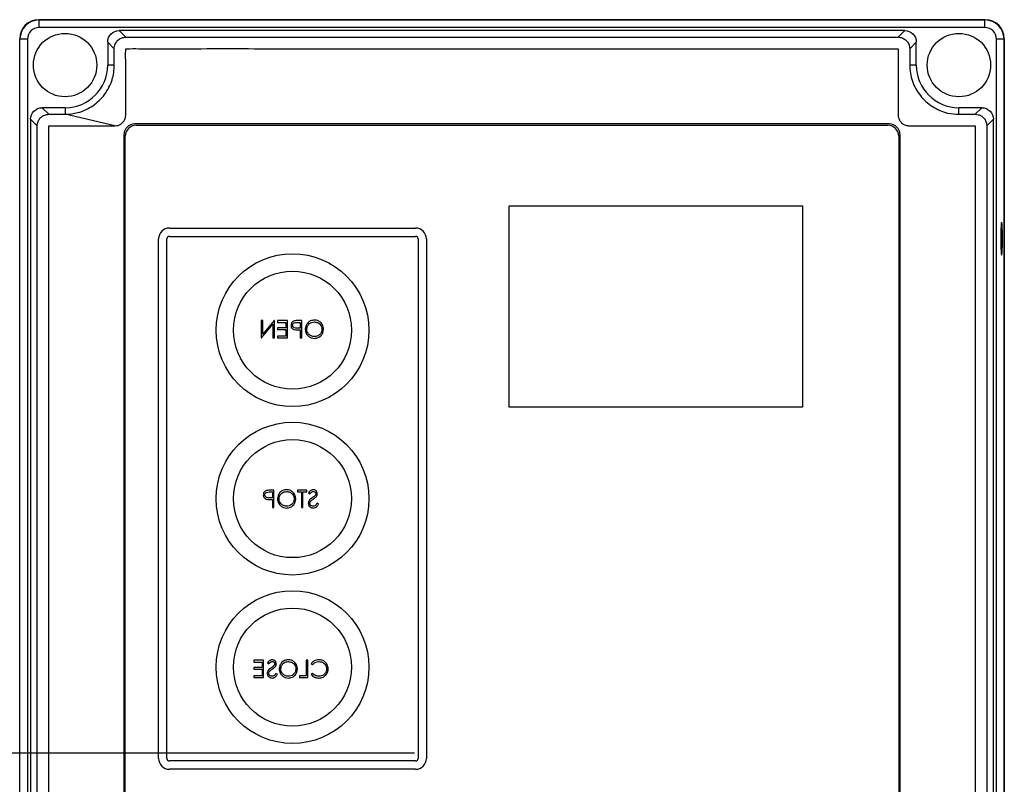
# Model space of a CAD drawing. Header units: inches. Extents: x 170 to 312, y 215 to 248.
# Tile 135 of 256: x 200.794 to 201.175, y 242.122 to 242.417. Entities that reach past the tile are written whole.
import ezdxf

# ---------------------------------------------------------------- set-up
doc = ezdxf.new("R2010")
doc.units = ezdxf.units.IN
doc.header["$LTSCALE"] = 0.25
doc.header["$MEASUREMENT"] = 0
doc.layers.add('ANNOTATIONS', color=1, linetype='Continuous')
doc.layers.add('STANDARD MOTOR LH', color=7, linetype='Continuous')

msp = doc.modelspace()

# ---------------------------------------------------------------- linework, layer by layer
at = {"layer": 'ANNOTATIONS'}
msp.add_line((200.94642, 242.13369), (199.89547, 242.13369), dxfattribs=at)
at = {"layer": 'STANDARD MOTOR LH'}
for p, q in [((201.16712, 242.41727), (200.80115, 242.41727)), ((200.80125, 242.41422), (200.80125, 242.41717)), ((200.80125, 242.41717), (201.16701, 242.41717)), ((201.16701, 242.41422), (201.16701, 242.41717)), ((201.16701, 242.41422), (200.80125, 242.41422)), ((200.83477, 242.4105), (200.83222, 242.41304)), ((201.13604, 242.41304), (200.83222, 242.41304)), ((201.13349, 242.4105), (201.13604, 242.41304)), ((200.7968, 242.40977), (200.79385, 242.40977)), ((200.79385, 241.88545), (200.79385, 242.40977)), ((200.7968, 242.40977), (200.7968, 241.88545)), ((200.83034, 242.40606), (200.82779, 242.40861)), ((200.82779, 242.40861), (200.82779, 242.39973)), ((200.83477, 242.4105), (201.13349, 242.4105)), ((201.13793, 242.40606), (201.14048, 242.40861)), ((201.14048, 242.39973), (201.14048, 242.40861)), ((201.17441, 242.40977), (201.17146, 242.40977)), ((201.17146, 241.88545), (201.17146, 242.40977)), ((201.17441, 242.40977), (201.17441, 241.88545)), ((201.17452, 241.88534), (201.17452, 242.40987)), ((200.83034, 242.39973), (200.83034, 242.40606)), ((201.13793, 242.40606), (201.13793, 242.39973)), ((200.83034, 242.39973), (200.82779, 242.39973)), ((201.14048, 242.39973), (201.13793, 242.39973)), ((200.80496, 242.38069), (200.80241, 242.38323)), ((200.8113, 242.38323), (200.80241, 242.38323)), ((200.8113, 242.38323), (200.8113, 242.38069)), ((201.15697, 242.38069), (201.15697, 242.38323)), ((201.16585, 242.38323), (201.15697, 242.38323)), ((201.1633, 242.38069), (201.16585, 242.38323)), ((200.80052, 242.37625), (200.79798, 242.3788)), ((200.79798, 242.3788), (200.79798, 241.91641)), ((200.80496, 242.38069), (200.8113, 242.38069)), ((200.83056, 242.37624), (200.8113, 242.38069)), ((201.15697, 242.38069), (201.1633, 242.38069)), ((201.16774, 242.37625), (201.17029, 242.3788)), ((201.17029, 241.91641), (201.17029, 242.3788)), ((200.80052, 241.91896), (200.80052, 242.37625)), ((201.13001, 242.377), (200.83825, 242.377)), ((200.83879, 242.37648), (201.12949, 242.37648)), ((201.16774, 242.37625), (201.16774, 241.91896)), ((200.83402, 242.37277), (200.83402, 241.92245)), ((200.83456, 241.92298), (200.83456, 242.37225)), ((201.13372, 242.37225), (201.13372, 241.92298)), ((201.13424, 241.92245), (201.13424, 242.37277)), ((200.98302, 242.2675), (200.98302, 242.34529)), ((200.98302, 242.34529), (201.09649, 242.34529)), ((201.09649, 242.34529), (201.09649, 242.2675)), ((200.85168, 242.33672), (200.94682, 242.33672)), ((200.84745, 242.13165), (200.84745, 242.33249)), ((200.85067, 242.13165), (200.85067, 242.33249)), ((200.85168, 242.3335), (200.94682, 242.3335)), ((200.94782, 242.33249), (200.94782, 242.13165)), ((200.95104, 242.33249), (200.95104, 242.13165)), ((200.88714, 242.30093), (200.88714, 242.29422)), ((200.88774, 242.30093), (200.88714, 242.30093)), ((200.88728, 242.29422), (200.8917, 242.29949)), ((200.88774, 242.29564), (200.88774, 242.30093)), ((200.89218, 242.30093), (200.88774, 242.29564)), ((200.8917, 242.29949), (200.8917, 242.29422)), ((200.8923, 242.30093), (200.89218, 242.30093)), ((200.8923, 242.29422), (200.8923, 242.30093)), ((200.89351, 242.30093), (200.89351, 242.30024)), ((200.89729, 242.30093), (200.89351, 242.30093)), ((200.89351, 242.30024), (200.89669, 242.30024)), ((200.89351, 242.29817), (200.89351, 242.29749)), ((200.89669, 242.29817), (200.89351, 242.29817)), ((200.89351, 242.29749), (200.89669, 242.29749)), ((200.89669, 242.30024), (200.89669, 242.29817)), ((200.89669, 242.29749), (200.89669, 242.2949)), ((200.89729, 242.29422), (200.89729, 242.30093)), ((200.90097, 242.30024), (200.9022, 242.30024)), ((200.9022, 242.298), (200.90102, 242.29799)), ((200.9028, 242.30093), (200.90148, 242.30093)), ((200.90172, 242.29731), (200.9022, 242.29731)), ((200.9022, 242.30024), (200.9022, 242.298)), ((200.9022, 242.29731), (200.9022, 242.29422)), ((200.9028, 242.29422), (200.9028, 242.30093)), ((200.88714, 242.29422), (200.88728, 242.29422)), ((200.8917, 242.29422), (200.8923, 242.29422)), ((200.89351, 242.2949), (200.89351, 242.29422)), ((200.89669, 242.2949), (200.89351, 242.2949)), ((200.89351, 242.29422), (200.89729, 242.29422)), ((200.9022, 242.29422), (200.9028, 242.29422)), ((201.09649, 242.2675), (200.98302, 242.2675)), ((200.89025, 242.23465), (200.89148, 242.23465)), ((200.89208, 242.23534), (200.89077, 242.23534)), ((200.89148, 242.23465), (200.89148, 242.23241)), ((200.89208, 242.22863), (200.89208, 242.23534)), ((200.9012, 242.23534), (200.9012, 242.23465)), ((200.90473, 242.23534), (200.9012, 242.23534)), ((200.9012, 242.23465), (200.90267, 242.23465)), ((200.90267, 242.23465), (200.90267, 242.22863)), ((200.90327, 242.23465), (200.90473, 242.23465)), ((200.90327, 242.22863), (200.90327, 242.23465)), ((200.90473, 242.23465), (200.90473, 242.23534)), ((200.90542, 242.23437), (200.90597, 242.23396)), ((200.89148, 242.23241), (200.8903, 242.2324)), ((200.891, 242.23172), (200.89148, 242.23172)), ((200.89148, 242.23172), (200.89148, 242.22863)), ((200.90929, 242.22992), (200.90873, 242.23026)), ((200.89148, 242.22863), (200.89208, 242.22863)), ((200.90267, 242.22863), (200.90327, 242.22863)), ((200.88429, 242.16958), (200.88429, 242.1689)), ((200.88808, 242.16958), (200.88429, 242.16958)), ((200.88429, 242.1689), (200.88748, 242.1689)), ((200.88748, 242.1689), (200.88748, 242.16683)), ((200.88808, 242.16287), (200.88808, 242.16958)), ((200.88954, 242.16862), (200.89009, 242.16821)), ((200.90452, 242.16958), (200.90452, 242.16356)), ((200.90512, 242.16958), (200.90452, 242.16958)), ((200.90512, 242.16287), (200.90512, 242.16958)), ((200.9065, 242.16835), (200.90702, 242.16795)), ((200.88429, 242.16683), (200.88429, 242.16614)), ((200.88748, 242.16683), (200.88429, 242.16683)), ((200.88429, 242.16614), (200.88748, 242.16614)), ((200.88748, 242.16614), (200.88748, 242.16356)), ((200.89342, 242.16417), (200.89285, 242.16451)), ((200.90702, 242.16451), (200.9065, 242.16411)), ((200.88429, 242.16356), (200.88429, 242.16287)), ((200.88748, 242.16356), (200.88429, 242.16356)), ((200.88429, 242.16287), (200.88808, 242.16287)), ((200.90194, 242.16356), (200.90194, 242.16287)), ((200.90452, 242.16356), (200.90194, 242.16356)), ((200.90194, 242.16287), (200.90512, 242.16287)), ((200.94682, 242.13064), (200.85168, 242.13064)), ((200.94682, 242.12742), (200.85168, 242.12742))]:
    msp.add_line(p, q, dxfattribs=at)
at = {"layer": 'STANDARD MOTOR LH', "flags": 128}
msp.add_lwpolyline([(201.17314, 242.3326), (201.17315, 242.33073), (201.17319, 242.32903), (201.17326, 242.32764), (201.17335, 242.3267), (201.17344, 242.32627), (201.17354, 242.32642), (201.17363, 242.32711), (201.17371, 242.32829), (201.17377, 242.32985), (201.1738, 242.33165), (201.1738, 242.33354), (201.17377, 242.33535), (201.17371, 242.33691), (201.17363, 242.33809), (201.17354, 242.33878), (201.17344, 242.33892), (201.17335, 242.3385), (201.17326, 242.33756), (201.17319, 242.33617), (201.17315, 242.33447), (201.17314, 242.3326)], dxfattribs=at)
at = {"layer": 'STANDARD MOTOR LH'}
for centre, radius in [((200.8113, 242.39973), 0.01226), ((201.15697, 242.39973), 0.01226), ((200.89925, 242.29722), 0.02954), ((200.89925, 242.29722), 0.02282), ((200.89925, 242.23207), 0.02954), ((200.89925, 242.23207), 0.02282), ((200.89925, 242.16692), 0.02954), ((200.89925, 242.16692), 0.02282)]:
    msp.add_circle(centre, radius, dxfattribs=at)
for centre, radius, start, end in [((200.80115, 242.40987), 0.0074, 90, 180), ((200.80125, 242.40977), 0.0074, 90, 180), ((201.16701, 242.40977), 0.0074, 0, 90), ((201.16712, 242.40987), 0.0074, 0, 90), ((200.80125, 242.40977), 0.00445, 90, 180), ((201.16701, 242.40977), 0.00445, 0, 90), ((200.8113, 242.39973), 0.01649, 270, 0), ((201.15697, 242.39973), 0.01649, 180, 270), ((200.83825, 242.37277), 0.00423, 90, 180), ((200.83879, 242.37225), 0.00423, 90, 180), ((201.12949, 242.37225), 0.00423, 0, 90), ((201.13001, 242.37277), 0.00423, 0, 90), ((200.85168, 242.33249), 0.00423, 90, 180), ((200.94682, 242.33249), 0.00423, 0, 90), ((200.85168, 242.33249), 0.00101, 90, 180), ((200.94682, 242.33249), 0.00101, 0, 90), ((200.85168, 242.13165), 0.00423, 180, 270), ((200.85168, 242.13165), 0.00101, 180, 270), ((200.94682, 242.13165), 0.00101, 270, 0), ((200.94682, 242.13165), 0.00423, 270, 0)]:
    msp.add_arc(centre, radius, start, end, dxfattribs=at)
at = {"layer": 'STANDARD MOTOR LH', "extrusion": (0, 0, -1)}
for centre, major_axis in [((200.83223, 242.4086), (-0.00315, 0.00315)), ((201.13603, 242.4086), (0.00315, 0.00315)), ((200.80242, 242.37879), (-0.00315, 0.00315)), ((201.16584, 242.37879), (0.00315, 0.00315))]:
    msp.add_ellipse(centre, major_axis=major_axis, ratio=0.997265, start_param=5.499157, end_param=7.067214, dxfattribs=at)
at = {"layer": 'STANDARD MOTOR LH'}
for points, knots in [([(200.83034, 242.40606), (200.83034, 242.40616), (200.83035, 242.40662), (200.83049, 242.40733), (200.83092, 242.40836), (200.83168, 242.40936), (200.83294, 242.41019), (200.83404, 242.41048), (200.83465, 242.41049), (200.83477, 242.4105)], [0, 0, 0, 0, 0.040002, 0.201218, 0.307255, 0.521394, 0.735576, 0.949847, 1, 1, 1, 1]), ([(201.13349, 242.4105), (201.134, 242.41045), (201.13463, 242.41039), (201.13543, 242.41006), (201.13619, 242.40964), (201.13711, 242.40878), (201.13762, 242.40778), (201.13783, 242.40703), (201.13789, 242.40666), (201.13792, 242.40636), (201.13793, 242.40621), (201.13793, 242.40614), (201.13793, 242.4061), (201.13793, 242.40607), (201.13793, 242.40606)], [0, 0, 0, 0, 0.21671, 0.26968, 0.375661, 0.589626, 0.803626, 0.852002, 0.92549, 0.962679, 0.981338, 0.99067, 0.995335, 1, 1, 1, 1]), ([(200.83056, 242.37624), (200.83097, 242.37627), (200.83179, 242.37634), (200.83276, 242.37681), (200.83345, 242.37736), (200.83392, 242.37787), (200.8343, 242.37846), (200.83458, 242.37909), (200.83491, 242.38044), (200.83474, 242.38253), (200.83479, 242.38482), (200.83478, 242.38711), (200.83478, 242.39213), (200.83494, 242.39855), (200.83463, 242.40402), (200.83479, 242.4059), (200.83481, 242.40594), (200.83484, 242.40598), (200.83488, 242.40602), (200.83501, 242.40607), (200.83552, 242.40601), (200.83751, 242.40611), (200.84556, 242.40594), (200.86538, 242.40613), (200.89594, 242.40602), (200.9448, 242.40606), (200.99368, 242.40604), (201.04254, 242.40605), (201.07309, 242.40604), (201.09752, 242.40605), (201.11279, 242.40604), (201.12348, 242.40606), (201.12883, 242.40603), (201.1315, 242.40607), (201.13274, 242.40601), (201.13324, 242.40607), (201.13337, 242.40603), (201.1334, 242.406), (201.13343, 242.40598), (201.13345, 242.40595), (201.13346, 242.40593), (201.13347, 242.4059), (201.13348, 242.40587), (201.13348, 242.40585), (201.13348, 242.40584), (201.13348, 242.40578), (201.13348, 242.40557), (201.13348, 242.40473), (201.13348, 242.40136), (201.13348, 242.39687), (201.13348, 242.39238), (201.13348, 242.38917), (201.13347, 242.38562), (201.13351, 242.3824), (201.13346, 242.38023), (201.13356, 242.37957), (201.13372, 242.37901), (201.13395, 242.37847), (201.13433, 242.37788), (201.13496, 242.37719), (201.13596, 242.37651), (201.13781, 242.3761), (201.14014, 242.37628), (201.14383, 242.37621), (201.1503, 242.37626), (201.15673, 242.37619), (201.16161, 242.37626), (201.1628, 242.37622), (201.16312, 242.37625), (201.1632, 242.3762), (201.16324, 242.37616), (201.16327, 242.37613), (201.16328, 242.37609), (201.16329, 242.37607), (201.16329, 242.37601), (201.16328, 242.37578), (201.1633, 242.37488), (201.16327, 242.37126), (201.16332, 242.35679), (201.16328, 242.33197), (201.16329, 242.29889), (201.16329, 242.25478), (201.16329, 242.21067), (201.16329, 242.15553), (201.16329, 242.11142), (201.16329, 242.06731), (201.16329, 242.03423), (201.16329, 242.00115), (201.16329, 241.97091), (201.16329, 241.94761), (201.16329, 241.93329), (201.16329, 241.92648), (201.16329, 241.92319), (201.16329, 241.92138), (201.16329, 241.92011), (201.16329, 241.91938), (201.16329, 241.91921), (201.16329, 241.91918), (201.16329, 241.91915), (201.16328, 241.91912), (201.16327, 241.91909), (201.16325, 241.91906), (201.16323, 241.91903), (201.16319, 241.91901), (201.16314, 241.91898), (201.163, 241.91897), (201.16247, 241.91899), (201.16031, 241.91896), (201.15664, 241.91899), (201.15172, 241.91898), (201.14542, 241.91898), (201.14074, 241.91898), (201.13771, 241.91898)], [0, 0, 0, 0, 0.0014139, 0.0028285, 0.003628, 0.0044276, 0.0052271, 0.0060166, 0.0068061, 0.0099861, 0.0131335, 0.0147072, 0.0178547, 0.0304445, 0.0367394, 0.0368189, 0.0368584, 0.0368978, 0.0369742, 0.0370474, 0.0373836, 0.0386983, 0.0439573, 0.064993, 0.1070645, 0.149136, 0.233279, 0.2753505, 0.317422, 0.3384578, 0.3594935, 0.3700114, 0.3752703, 0.3778998, 0.3792145, 0.3795432, 0.3796189, 0.3796564, 0.3796939, 0.3797305, 0.3797671, 0.3798017, 0.3798364, 0.3798536, 0.3798623, 0.3798968, 0.380035, 0.3805875, 0.3827979, 0.3916393, 0.3960599, 0.3982702, 0.4026909, 0.4082768, 0.4093564, 0.410162, 0.4105637, 0.4113624, 0.4121609, 0.4129595, 0.4145733, 0.4162145, 0.4193998, 0.4225767, 0.4289305, 0.441638, 0.4448149, 0.4456091, 0.4458081, 0.4458858, 0.4459241, 0.445994, 0.4460312, 0.4460497, 0.446087, 0.4462356, 0.4468289, 0.4492024, 0.4586961, 0.4966709, 0.5346456, 0.5726204, 0.6485701, 0.6865449, 0.7624945, 0.8004693, 0.8384441, 0.8764189, 0.9143937, 0.942565, 0.9566507, 0.9636935, 0.9660247, 0.9679779, 0.969931, 0.9704193, 0.970478, 0.9705073, 0.9705368, 0.9705774, 0.970618, 0.970654, 0.9706901, 0.9707261, 0.9707988, 0.9708766, 0.9712288, 0.9726377, 0.9782732, 0.9839087, 0.9895442, 1, 1, 1, 1]), ([(200.8113, 242.38069), (200.81296, 242.38081), (200.81569, 242.38101), (200.81926, 242.38235), (200.82206, 242.38391), (200.82455, 242.38593), (200.82667, 242.38834), (200.82836, 242.39107), (200.82951, 242.39393), (200.83021, 242.39683), (200.83029, 242.39875), (200.83034, 242.39973)], [0, 0, 0, 0, 0.165874, 0.273304, 0.380734, 0.486631, 0.594039, 0.701447, 0.807329, 0.902559, 1, 1, 1, 1]), ([(201.13793, 242.39973), (201.13798, 242.39867), (201.13808, 242.39656), (201.1389, 242.39347), (201.14019, 242.39053), (201.14196, 242.38786), (201.14415, 242.38553), (201.14668, 242.38359), (201.14952, 242.38211), (201.15296, 242.38095), (201.1555, 242.38078), (201.15697, 242.38069)], [0, 0, 0, 0, 0.105874, 0.211748, 0.319151, 0.426554, 0.532422, 0.638283, 0.745674, 0.853065, 1, 1, 1, 1]), ([(200.80052, 242.37625), (200.80053, 242.37631), (200.80053, 242.37662), (200.8006, 242.37717), (200.80088, 242.37812), (200.80153, 242.3792), (200.80241, 242.37993), (200.80318, 242.38033), (200.80371, 242.38052), (200.80435, 242.38066), (200.80475, 242.38068), (200.80496, 242.38069)], [0, 0, 0, 0, 0.026433, 0.132527, 0.2386061, 0.4528515, 0.6669657, 0.7197395, 0.8255599, 0.9119653, 1, 1, 1, 1]), ([(201.1633, 242.38069), (201.16368, 242.38066), (201.16455, 242.38059), (201.16582, 242.38), (201.16692, 242.37897), (201.16749, 242.37786), (201.16768, 242.37705), (201.16772, 242.37665), (201.16774, 242.37642), (201.16774, 242.37631), (201.16774, 242.37625)], [0, 0, 0, 0, 0.161214, 0.375723, 0.590198, 0.804349, 0.900983, 0.950339, 0.975147, 1, 1, 1, 1]), ([(201.13771, 241.91898), (201.13752, 241.91897), (201.13686, 241.91895), (201.13611, 241.9187), (201.1355, 241.91836), (201.13521, 241.91817), (201.13466, 241.91773), (201.1342, 241.91717), (201.13387, 241.91655), (201.1336, 241.9159), (201.13338, 241.91438), (201.13351, 241.91206), (201.13346, 241.90834), (201.13349, 241.90185), (201.13348, 241.89535), (201.13348, 241.8906), (201.13348, 241.88954), (201.13348, 241.88939), (201.13348, 241.88934), (201.13347, 241.8893), (201.13345, 241.88926), (201.13342, 241.88923), (201.13338, 241.88919), (201.13326, 241.88915), (201.13281, 241.8892), (201.13105, 241.88912), (201.12397, 241.88925), (201.1065, 241.8891), (201.06882, 241.88922), (201.02578, 241.88916), (200.98273, 241.88916), (200.93969, 241.8892), (200.89657, 241.88894), (200.85904, 241.88948), (200.84205, 241.88881), (200.83595, 241.88927), (200.83505, 241.88911), (200.83486, 241.88921), (200.83483, 241.88924), (200.83481, 241.88927), (200.83479, 241.88932), (200.83479, 241.88935), (200.83478, 241.88938), (200.83479, 241.88943), (200.83478, 241.88967), (200.83479, 241.89061), (200.83478, 241.89437), (200.83479, 241.89938), (200.83478, 241.90511), (200.83481, 241.90921), (200.83473, 241.9127), (200.83488, 241.91504), (200.83452, 241.91629), (200.8342, 241.91693), (200.83386, 241.9174), (200.83331, 241.91801), (200.83242, 241.91864), (200.83058, 241.91913), (200.82823, 241.91893), (200.82452, 241.91901), (200.82127, 241.91898), (200.8171, 241.91898), (200.81292, 241.91897), (200.80875, 241.919), (200.8062, 241.91897), (200.80546, 241.91899), (200.80516, 241.91897), (200.80508, 241.919), (200.80505, 241.91903), (200.80502, 241.91905), (200.805, 241.91908), (200.80498, 241.91912), (200.80498, 241.91915), (200.80497, 241.91922), (200.80498, 241.91945), (200.80497, 241.9204), (200.80499, 241.92419), (200.80496, 241.93935), (200.80498, 241.96533), (200.80497, 241.99998), (200.80498, 242.03462), (200.80497, 242.08081), (200.80497, 242.12701), (200.80497, 242.18475), (200.80497, 242.23094), (200.80497, 242.27136), (200.80497, 242.30023), (200.80497, 242.32541), (200.80497, 242.34874), (200.80497, 242.36249), (200.80497, 242.36903), (200.80497, 242.37218), (200.80497, 242.37391), (200.80498, 242.37512), (200.80497, 242.37582), (200.80498, 242.37599), (200.80497, 242.37603), (200.80498, 242.37607), (200.80499, 242.3761), (200.805, 242.37613), (200.80502, 242.37616), (200.80504, 242.37618), (200.80507, 242.37621), (200.80517, 242.37625), (200.80558, 242.37621), (200.80714, 242.37628), (200.81106, 242.3762), (200.8169, 242.37625), (200.8238, 242.37623), (200.82831, 242.37624), (200.83056, 242.37624)], [0, 0, 0, 0, 0.0006438, 0.0022568, 0.0026566, 0.0030564, 0.0034561, 0.0050764, 0.0054762, 0.005876, 0.0074963, 0.0106924, 0.0138877, 0.0202785, 0.0330599, 0.0362552, 0.0366546, 0.0367174, 0.0367489, 0.036828, 0.0368642, 0.0369004, 0.0369736, 0.0370461, 0.0373412, 0.0384994, 0.0431321, 0.0616629, 0.0987244, 0.1728474, 0.2099089, 0.2469704, 0.3210934, 0.358155, 0.3766857, 0.379002, 0.3795813, 0.3796586, 0.3796968, 0.3797334, 0.3798074, 0.379846, 0.3798556, 0.3798942, 0.3800483, 0.3806647, 0.3831304, 0.392993, 0.3979244, 0.4028557, 0.4071091, 0.4099862, 0.4107907, 0.4115952, 0.4123996, 0.4128008, 0.414427, 0.416054, 0.4192646, 0.4224587, 0.4288469, 0.4304439, 0.4368321, 0.4432203, 0.4448174, 0.4456159, 0.4457758, 0.4458518, 0.4458892, 0.4459256, 0.4459607, 0.4460314, 0.4460509, 0.4460898, 0.4462452, 0.4468666, 0.4493521, 0.4592943, 0.499063, 0.5388318, 0.5786005, 0.6183692, 0.6979067, 0.7376755, 0.8172129, 0.8569816, 0.876866, 0.9166348, 0.9436856, 0.957211, 0.9639737, 0.9662122, 0.9680662, 0.9699203, 0.9703838, 0.9704646, 0.970505, 0.9705456, 0.9705839, 0.9706221, 0.9706582, 0.9706941, 0.9707301, 0.9708027, 0.9710684, 0.9721009, 0.9762311, 0.9844915, 0.9922458, 1, 1, 1, 1]), ([(200.90775, 242.3011), (200.90722, 242.30104), (200.90617, 242.30093), (200.905, 242.29998), (200.90428, 242.29881), (200.90421, 242.29799), (200.90418, 242.29757)], [0, 0, 0, 0, 0.279767, 0.559354, 0.779569, 1, 1, 1, 1]), ([(200.91123, 242.29754), (200.91117, 242.29806), (200.91105, 242.2991), (200.91013, 242.30028), (200.90897, 242.30098), (200.90816, 242.30106), (200.90775, 242.3011)], [0, 0, 0, 0, 0.27973, 0.559325, 0.779681, 1, 1, 1, 1]), ([(200.89996, 242.30083), (200.89975, 242.30075), (200.89934, 242.30061), (200.89892, 242.30015), (200.8987, 242.29964), (200.89868, 242.2993), (200.89867, 242.29913)], [0, 0, 0, 0, 0.279704, 0.559384, 0.779501, 1, 1, 1, 1]), ([(200.89867, 242.29913), (200.89869, 242.29891), (200.89872, 242.29846), (200.89905, 242.29793), (200.89951, 242.29758), (200.89984, 242.29747), (200.90001, 242.29742)], [0, 0, 0, 0, 0.280087, 0.559329, 0.779461, 1, 1, 1, 1]), ([(200.89927, 242.29912), (200.8993, 242.29932), (200.89935, 242.29961), (200.8996, 242.29991), (200.90007, 242.30025), (200.90057, 242.30024), (200.90097, 242.30024)], [0, 0, 0, 0, 0.248983, 0.374736, 0.500393, 1, 1, 1, 1]), ([(200.90102, 242.29799), (200.90061, 242.29799), (200.9001, 242.29798), (200.89961, 242.29832), (200.89935, 242.29863), (200.8993, 242.29893), (200.89927, 242.29912)], [0, 0, 0, 0, 0.499723, 0.625355, 0.7511, 1, 1, 1, 1]), ([(200.90148, 242.30093), (200.9012, 242.30093), (200.90069, 242.30093), (200.90018, 242.30086), (200.89996, 242.30083)], [0, 0, 0, 0, 0.56031, 1, 1, 1, 1]), ([(200.90001, 242.29742), (200.90033, 242.29738), (200.90089, 242.29731), (200.90147, 242.29731), (200.90172, 242.29731)], [0, 0, 0, 0, 0.559694, 1, 1, 1, 1]), ([(200.90418, 242.29757), (200.90424, 242.29705), (200.90435, 242.29601), (200.90531, 242.29486), (200.90647, 242.29415), (200.90729, 242.29408), (200.9077, 242.29404)], [0, 0, 0, 0, 0.279626, 0.55934, 0.779598, 1, 1, 1, 1]), ([(200.90478, 242.29758), (200.90483, 242.298), (200.90493, 242.29885), (200.90575, 242.29978), (200.90672, 242.30031), (200.90739, 242.30038), (200.90772, 242.30041)], [0, 0, 0, 0, 0.279469, 0.558869, 0.779517, 1, 1, 1, 1]), ([(200.90772, 242.29473), (200.90729, 242.29478), (200.90644, 242.29488), (200.90545, 242.29561), (200.90487, 242.29657), (200.90481, 242.29724), (200.90478, 242.29758)], [0, 0, 0, 0, 0.27983, 0.559391, 0.779655, 1, 1, 1, 1]), ([(200.9077, 242.29404), (200.90822, 242.2941), (200.90926, 242.29422), (200.91041, 242.29516), (200.91113, 242.29632), (200.9112, 242.29713), (200.91123, 242.29754)], [0, 0, 0, 0, 0.279662, 0.559353, 0.779636, 1, 1, 1, 1]), ([(200.90772, 242.30041), (200.90814, 242.30036), (200.90899, 242.30025), (200.90996, 242.2995), (200.91054, 242.29855), (200.9106, 242.29788), (200.91063, 242.29754)], [0, 0, 0, 0, 0.279629, 0.559354, 0.779631, 1, 1, 1, 1]), ([(200.91063, 242.29754), (200.91058, 242.29712), (200.91048, 242.29628), (200.90967, 242.29536), (200.90872, 242.29481), (200.90805, 242.29476), (200.90772, 242.29473)], [0, 0, 0, 0, 0.279422, 0.559077, 0.77948, 1, 1, 1, 1]), ([(200.88924, 242.23524), (200.88903, 242.23516), (200.88862, 242.23502), (200.8882, 242.23456), (200.88798, 242.23405), (200.88796, 242.23371), (200.88795, 242.23354)], [0, 0, 0, 0, 0.279704, 0.559385, 0.779515, 1, 1, 1, 1]), ([(200.88795, 242.23354), (200.88797, 242.23332), (200.888, 242.23288), (200.88834, 242.23234), (200.88879, 242.23199), (200.88912, 242.23189), (200.88929, 242.23183)], [0, 0, 0, 0, 0.280098, 0.559325, 0.779463, 1, 1, 1, 1]), ([(200.88855, 242.23354), (200.88858, 242.23373), (200.88863, 242.23402), (200.88888, 242.23432), (200.88935, 242.23466), (200.88985, 242.23466), (200.89025, 242.23465)], [0, 0, 0, 0, 0.248974, 0.37473, 0.500381, 1, 1, 1, 1]), ([(200.8903, 242.2324), (200.8899, 242.2324), (200.88938, 242.2324), (200.88889, 242.23273), (200.88863, 242.23304), (200.88858, 242.23334), (200.88855, 242.23354)], [0, 0, 0, 0, 0.499721, 0.625344, 0.751089, 1, 1, 1, 1]), ([(200.89077, 242.23534), (200.89048, 242.23534), (200.88997, 242.23534), (200.88946, 242.23527), (200.88924, 242.23524)], [0, 0, 0, 0, 0.560314, 1, 1, 1, 1]), ([(200.89703, 242.23551), (200.8965, 242.23546), (200.89545, 242.23535), (200.89428, 242.23439), (200.89356, 242.23322), (200.89349, 242.2324), (200.89346, 242.23199)], [0, 0, 0, 0, 0.279768, 0.559358, 0.77957, 1, 1, 1, 1]), ([(200.89406, 242.23199), (200.89411, 242.23241), (200.89422, 242.23327), (200.89503, 242.23419), (200.896, 242.23472), (200.89667, 242.23479), (200.897, 242.23482)], [0, 0, 0, 0, 0.279469, 0.558871, 0.779515, 1, 1, 1, 1]), ([(200.897, 242.23482), (200.89742, 242.23477), (200.89827, 242.23466), (200.89924, 242.23391), (200.89982, 242.23296), (200.89988, 242.23229), (200.89991, 242.23196)], [0, 0, 0, 0, 0.279624, 0.559346, 0.779627, 1, 1, 1, 1]), ([(200.90052, 242.23195), (200.90045, 242.23247), (200.90033, 242.23351), (200.89941, 242.23469), (200.89825, 242.23539), (200.89744, 242.23547), (200.89703, 242.23551)], [0, 0, 0, 0, 0.279731, 0.559325, 0.779681, 1, 1, 1, 1]), ([(200.90721, 242.23551), (200.907, 242.23549), (200.90659, 242.23545), (200.90594, 242.23506), (200.90562, 242.23463), (200.90542, 242.23437)], [0, 0, 0, 0, 0.279751, 0.559499, 1, 1, 1, 1]), ([(200.90597, 242.23396), (200.90616, 242.23421), (200.90642, 242.23454), (200.90692, 242.2348), (200.90716, 242.23481), (200.90728, 242.23482)], [0, 0, 0, 0, 0.559812, 0.779851, 1, 1, 1, 1]), ([(200.90782, 242.23311), (200.90765, 242.23298), (200.90736, 242.23275), (200.90705, 242.23253), (200.90692, 242.23244)], [0, 0, 0, 0, 0.559903, 1, 1, 1, 1]), ([(200.90886, 242.23394), (200.90883, 242.23418), (200.90878, 242.23466), (200.90832, 242.23518), (200.90777, 242.23546), (200.9074, 242.2355), (200.90721, 242.23551)], [0, 0, 0, 0, 0.279549, 0.558796, 0.779376, 1, 1, 1, 1]), ([(200.90728, 242.23482), (200.90741, 242.23481), (200.90769, 242.23479), (200.90801, 242.23458), (200.90823, 242.23429), (200.90825, 242.23408), (200.90826, 242.23397)], [0, 0, 0, 0, 0.280272, 0.55993, 0.779919, 1, 1, 1, 1]), ([(200.90739, 242.23201), (200.90761, 242.23216), (200.908, 242.23244), (200.90834, 242.23278), (200.90849, 242.23292)], [0, 0, 0, 0, 0.5604066, 1, 1, 1, 1]), ([(200.90826, 242.23397), (200.90825, 242.23388), (200.90824, 242.23369), (200.90809, 242.23338), (200.90792, 242.23321), (200.90782, 242.23311)], [0, 0, 0, 0, 0.2799491, 0.5597697, 1, 1, 1, 1]), ([(200.90849, 242.23292), (200.90861, 242.2331), (200.90882, 242.23341), (200.90885, 242.23378), (200.90886, 242.23394)], [0, 0, 0, 0, 0.559837, 1, 1, 1, 1]), ([(200.88929, 242.23183), (200.88961, 242.23179), (200.89018, 242.23172), (200.89075, 242.23172), (200.891, 242.23172)], [0, 0, 0, 0, 0.559694, 1, 1, 1, 1]), ([(200.89346, 242.23199), (200.89352, 242.23146), (200.89364, 242.23042), (200.89459, 242.22927), (200.89575, 242.22856), (200.89657, 242.22849), (200.89698, 242.22845)], [0, 0, 0, 0, 0.279627, 0.559343, 0.779597, 1, 1, 1, 1]), ([(200.897, 242.22914), (200.89657, 242.22919), (200.89572, 242.22929), (200.89473, 242.23002), (200.89415, 242.23098), (200.89409, 242.23165), (200.89406, 242.23199)], [0, 0, 0, 0, 0.279828, 0.559389, 0.779656, 1, 1, 1, 1]), ([(200.89698, 242.22845), (200.8975, 242.22851), (200.89854, 242.22863), (200.89969, 242.22958), (200.90041, 242.23073), (200.90048, 242.23154), (200.90052, 242.23195)], [0, 0, 0, 0, 0.279664, 0.5593525, 0.7796362, 1, 1, 1, 1]), ([(200.89991, 242.23196), (200.89986, 242.23153), (200.89976, 242.23069), (200.89895, 242.22977), (200.898, 242.22922), (200.89733, 242.22917), (200.897, 242.22914)], [0, 0, 0, 0, 0.279412, 0.559074, 0.779479, 1, 1, 1, 1]), ([(200.90692, 242.23244), (200.9065, 242.23213), (200.90591, 242.23169), (200.90541, 242.23088), (200.90536, 242.23047), (200.90533, 242.23027)], [0, 0, 0, 0, 0.560114, 0.780278, 1, 1, 1, 1]), ([(200.90533, 242.23027), (200.90537, 242.23), (200.90545, 242.22945), (200.90598, 242.22886), (200.9066, 242.22851), (200.90704, 242.22847), (200.90725, 242.22845)], [0, 0, 0, 0, 0.279184, 0.559085, 0.779448, 1, 1, 1, 1]), ([(200.90594, 242.23028), (200.90595, 242.23041), (200.90598, 242.23065), (200.90612, 242.23085), (200.90618, 242.23094)], [0, 0, 0, 0, 0.558991, 1, 1, 1, 1]), ([(200.90725, 242.22914), (200.90707, 242.22916), (200.90671, 242.2292), (200.90627, 242.22947), (200.90599, 242.22986), (200.90595, 242.23014), (200.90594, 242.23028)], [0, 0, 0, 0, 0.280275, 0.560141, 0.780152, 1, 1, 1, 1]), ([(200.90618, 242.23094), (200.90638, 242.23116), (200.90675, 242.23156), (200.90719, 242.23187), (200.90739, 242.23201)], [0, 0, 0, 0, 0.559492, 1, 1, 1, 1]), ([(200.90873, 242.23026), (200.90853, 242.22995), (200.90825, 242.22953), (200.90768, 242.22919), (200.90739, 242.22916), (200.90725, 242.22914)], [0, 0, 0, 0, 0.559319, 0.779777, 1, 1, 1, 1]), ([(200.90725, 242.22845), (200.9075, 242.22848), (200.908, 242.22853), (200.90876, 242.22903), (200.90909, 242.22958), (200.90929, 242.22992)], [0, 0, 0, 0, 0.279883, 0.559665, 1, 1, 1, 1]), ([(200.89133, 242.16976), (200.89112, 242.16974), (200.89071, 242.1697), (200.89006, 242.1693), (200.88974, 242.16888), (200.88954, 242.16862)], [0, 0, 0, 0, 0.279753, 0.559499, 1, 1, 1, 1]), ([(200.89009, 242.16821), (200.89028, 242.16845), (200.89054, 242.16879), (200.89104, 242.16904), (200.89128, 242.16906), (200.8914, 242.16907)], [0, 0, 0, 0, 0.559821, 0.77985, 1, 1, 1, 1]), ([(200.89298, 242.16819), (200.89296, 242.16843), (200.8929, 242.16891), (200.89244, 242.16942), (200.89189, 242.16971), (200.89152, 242.16974), (200.89133, 242.16976)], [0, 0, 0, 0, 0.279551, 0.5588, 0.779381, 1, 1, 1, 1]), ([(200.8914, 242.16907), (200.89153, 242.16906), (200.89181, 242.16904), (200.89213, 242.16883), (200.89235, 242.16854), (200.89237, 242.16833), (200.89238, 242.16822)], [0, 0, 0, 0, 0.280267, 0.55992, 0.779923, 1, 1, 1, 1]), ([(200.89238, 242.16822), (200.89237, 242.16813), (200.89236, 242.16794), (200.89221, 242.16763), (200.89204, 242.16746), (200.89194, 242.16735)], [0, 0, 0, 0, 0.2799491, 0.5597697, 1, 1, 1, 1]), ([(200.89261, 242.16717), (200.89273, 242.16734), (200.89294, 242.16765), (200.89297, 242.16803), (200.89298, 242.16819)], [0, 0, 0, 0, 0.559838, 1, 1, 1, 1]), ([(200.89768, 242.16976), (200.89715, 242.1697), (200.8961, 242.16959), (200.89492, 242.16864), (200.89421, 242.16747), (200.89414, 242.16664), (200.8941, 242.16623)], [0, 0, 0, 0, 0.279769, 0.559361, 0.779574, 1, 1, 1, 1]), ([(200.89471, 242.16623), (200.89476, 242.16666), (200.89486, 242.16751), (200.89568, 242.16844), (200.89664, 242.16897), (200.89731, 242.16904), (200.89765, 242.16907)], [0, 0, 0, 0, 0.279463, 0.558867, 0.779513, 1, 1, 1, 1]), ([(200.89765, 242.16907), (200.89807, 242.16901), (200.89892, 242.1689), (200.89989, 242.16816), (200.90047, 242.1672), (200.90053, 242.16654), (200.90056, 242.1662)], [0, 0, 0, 0, 0.279627, 0.55935, 0.779633, 1, 1, 1, 1]), ([(200.90116, 242.1662), (200.9011, 242.16672), (200.90097, 242.16775), (200.90006, 242.16893), (200.8989, 242.16964), (200.89808, 242.16972), (200.89768, 242.16976)], [0, 0, 0, 0, 0.279736, 0.559329, 0.779682, 1, 1, 1, 1]), ([(200.90942, 242.16976), (200.90878, 242.16969), (200.90763, 242.16956), (200.90684, 242.16872), (200.9065, 242.16835)], [0, 0, 0, 0, 0.55952, 1, 1, 1, 1]), ([(200.90702, 242.16795), (200.90741, 242.16831), (200.90811, 242.16896), (200.90905, 242.16903), (200.90946, 242.16907)], [0, 0, 0, 0, 0.5584293, 1, 1, 1, 1]), ([(200.91304, 242.16627), (200.91298, 242.16679), (200.91285, 242.16785), (200.91186, 242.169), (200.91066, 242.16967), (200.90984, 242.16973), (200.90942, 242.16976)], [0, 0, 0, 0, 0.279515, 0.55908, 0.779373, 1, 1, 1, 1]), ([(200.90946, 242.16907), (200.90989, 242.16902), (200.91075, 242.16892), (200.91175, 242.16819), (200.91234, 242.16723), (200.9124, 242.16656), (200.91243, 242.16622)], [0, 0, 0, 0, 0.279856, 0.559519, 0.779685, 1, 1, 1, 1]), ([(200.89104, 242.16668), (200.89062, 242.16637), (200.89003, 242.16594), (200.88953, 242.16513), (200.88948, 242.16472), (200.88946, 242.16452)], [0, 0, 0, 0, 0.560113, 0.780289, 1, 1, 1, 1]), ([(200.88946, 242.16452), (200.88949, 242.16424), (200.88957, 242.16369), (200.89011, 242.16311), (200.89073, 242.16275), (200.89116, 242.16272), (200.89137, 242.1627)], [0, 0, 0, 0, 0.2791833, 0.5590835, 0.7794506, 1, 1, 1, 1]), ([(200.89006, 242.16453), (200.89008, 242.16466), (200.89011, 242.1649), (200.89024, 242.1651), (200.8903, 242.16519)], [0, 0, 0, 0, 0.558993, 1, 1, 1, 1]), ([(200.89137, 242.16339), (200.89119, 242.16341), (200.89083, 242.16344), (200.89039, 242.16371), (200.89011, 242.1641), (200.89008, 242.16438), (200.89006, 242.16453)], [0, 0, 0, 0, 0.280276, 0.560147, 0.780152, 1, 1, 1, 1]), ([(200.8903, 242.16519), (200.89051, 242.16541), (200.89088, 242.1658), (200.89132, 242.16612), (200.89151, 242.16626)], [0, 0, 0, 0, 0.559499, 1, 1, 1, 1]), ([(200.89194, 242.16735), (200.89177, 242.16722), (200.89148, 242.16699), (200.89117, 242.16678), (200.89104, 242.16668)], [0, 0, 0, 0, 0.559914, 1, 1, 1, 1]), ([(200.89285, 242.16451), (200.89265, 242.1642), (200.89237, 242.16377), (200.8918, 242.16343), (200.89152, 242.1634), (200.89137, 242.16339)], [0, 0, 0, 0, 0.5593141, 0.7797791, 1, 1, 1, 1]), ([(200.89137, 242.1627), (200.89162, 242.16273), (200.89212, 242.16277), (200.89288, 242.16328), (200.89321, 242.16383), (200.89342, 242.16417)], [0, 0, 0, 0, 0.279883, 0.559672, 1, 1, 1, 1]), ([(200.89151, 242.16626), (200.89173, 242.16641), (200.89212, 242.16669), (200.89246, 242.16702), (200.89261, 242.16717)], [0, 0, 0, 0, 0.560421, 1, 1, 1, 1]), ([(200.8941, 242.16623), (200.89416, 242.16571), (200.89428, 242.16467), (200.89524, 242.16351), (200.89639, 242.1628), (200.89721, 242.16274), (200.89762, 242.1627)], [0, 0, 0, 0, 0.2796319, 0.5593437, 0.7795968, 1, 1, 1, 1]), ([(200.89765, 242.16339), (200.89722, 242.16344), (200.89637, 242.16353), (200.89538, 242.16427), (200.8948, 242.16523), (200.89474, 242.1659), (200.89471, 242.16623)], [0, 0, 0, 0, 0.279829, 0.55939, 0.77965, 1, 1, 1, 1]), ([(200.89762, 242.1627), (200.89814, 242.16276), (200.89918, 242.16287), (200.90034, 242.16382), (200.90105, 242.16497), (200.90112, 242.16579), (200.90116, 242.1662)], [0, 0, 0, 0, 0.279666, 0.559356, 0.779641, 1, 1, 1, 1]), ([(200.90056, 242.1662), (200.90051, 242.16578), (200.9004, 242.16493), (200.89959, 242.16402), (200.89864, 242.16347), (200.89798, 242.16342), (200.89765, 242.16339)], [0, 0, 0, 0, 0.279417, 0.559077, 0.779481, 1, 1, 1, 1]), ([(200.9065, 242.16411), (200.9067, 242.16387), (200.90712, 242.1634), (200.90811, 242.16283), (200.90892, 242.16275), (200.90942, 242.1627)], [0, 0, 0, 0, 0.2804064, 0.5607947, 1, 1, 1, 1]), ([(200.90942, 242.16339), (200.9089, 242.16345), (200.90797, 242.16357), (200.90731, 242.16422), (200.90702, 242.16451)], [0, 0, 0, 0, 0.558771, 1, 1, 1, 1]), ([(200.91243, 242.16622), (200.91238, 242.16579), (200.91228, 242.16492), (200.91144, 242.16398), (200.91044, 242.16346), (200.90976, 242.16341), (200.90942, 242.16339)], [0, 0, 0, 0, 0.279434, 0.558921, 0.779284, 1, 1, 1, 1]), ([(200.91219, 242.16387), (200.91246, 242.16428), (200.91296, 242.16501), (200.91301, 242.16588), (200.91304, 242.16627)], [0, 0, 0, 0, 0.559032, 1, 1, 1, 1]), ([(200.90942, 242.1627), (200.91001, 242.16275), (200.91107, 242.16284), (200.91184, 242.16356), (200.91219, 242.16387)], [0, 0, 0, 0, 0.5598, 1, 1, 1, 1])]:
    msp.add_open_spline(points, degree=3, knots=knots, dxfattribs=at)

doc.saveas('drawing.dxf')
